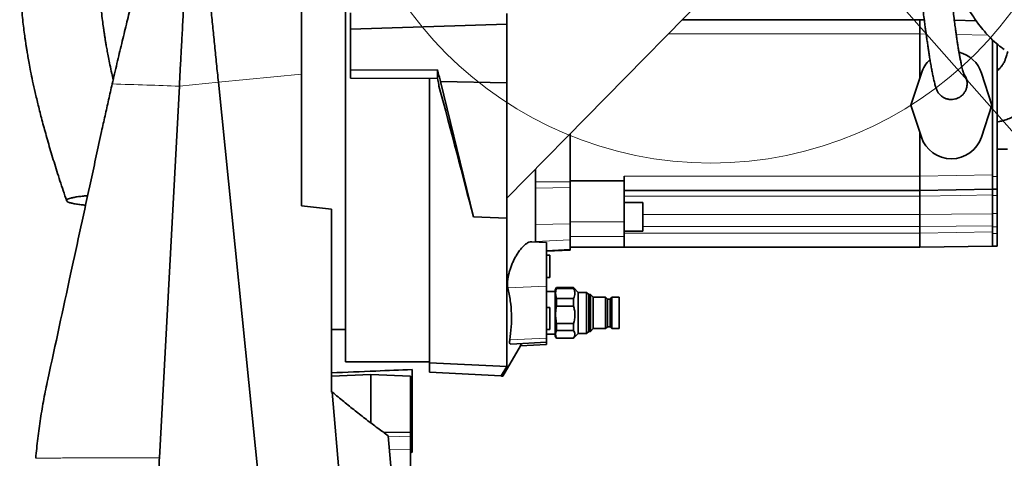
# Model space of a CAD drawing. Header units: millimetres. Extents: x 0 to 12429, y 0 to 8400.
# Tile 40 of 139: x 4193 to 4815, y 4831 to 5109. Entities that reach past the tile are written whole.
import ezdxf

# ---------------------------------------------------------------- set-up
doc = ezdxf.new("R2010")
doc.units = ezdxf.units.MM
doc.header["$LTSCALE"] = 20
doc.dimstyles.new('SLDDIMSTYLE5', dxfattribs={"dimtxt": 0.18, "dimasz": 70, "dimexe": 0, "dimexo": 0.0625, "dimgap": 0, "dimtad": 0, "dimtih": 1, "dimtoh": 1, "dimdec": 0, "dimrnd": 1e-09, "dimzin": 0, "dimdsep": 46, "dimtxsty": 'Standard', "dimsah": 1, "dimcen": 0.09, "dimadec": 0, "dimazin": 0, "dimtfac": 70, "dimtdec": 0, "dimtofl": 0, "dimtmove": 0, "dimatfit": 3, "dimfxl": 1, "dimfrac": 2, "dimtolj": 1, "dimtzin": 0, "dimarcsym": 0})

msp = doc.modelspace()

# ---------------------------------------------------------------- linework, layer by layer
at = {"color": 7, "linetype": 'Continuous', "lineweight": 35}
for p, q in [((4398.947016, 4892.079774), (4398.947016, 5217.079774)), ((4626.678517, 5123.747931), (4500.947016, 4995.579774)), ((4401.947016, 5112.945002), (4401.947016, 5102.625366)), ((4500.947016, 5112.579774), (4500.947016, 5105.686882)), ((4500.947016, 5105.686882), (4401.947016, 5102.625366)), ((4500.947016, 5068.6724), (4500.947016, 5105.686882)), ((4611.798727, 5108.579774), (4761.947016, 5108.579774)), ((4761.947016, 5108.579774), (4764.777119, 5108.530374)), ((4783.818096, 5108.198012), (4797.6279, 5107.956961)), ((4401.947016, 5076.624297), (4401.947016, 5102.625366)), ((4761.947016, 5099.581144), (4761.947016, 5099.579774)), ((4761.947016, 5099.579774), (4761.947016, 5071.769632)), ((4807.947016, 5095.819479), (4807.947016, 5010.381336)), ((4810.947016, 5009.382707), (4810.947016, 5093.092801)), ((4370.947016, 5074.202285), (4370.947016, 4990.922579)), ((4401.947016, 5076.624297), (4456.947016, 5076.900565)), ((4401.947016, 5071.679687), (4401.947016, 5076.624297)), ((4456.947016, 5076.900565), (4456.947016, 5071.403418)), ((4762.939295, 5074.801229), (4756.320569, 5054.579774)), ((4807.573464, 5054.579774), (4800.954738, 5074.801229)), ((4810.947016, 5077.295371), (4812.088467, 5077.334535)), ((4810.947016, 5076.567156), (4811.194117, 5076.575785)), ((4318.471116, 5069.146264), (4360.779616, 4651.579774)), ((4456.947016, 5071.403418), (4401.947016, 5071.679687)), ((4451.947016, 4891.508091), (4451.947016, 5071.428534)), ((4457.947016, 5066.629781), (4457.947016, 5067.679722)), ((4458.934619, 5069.515545), (4500.947016, 5068.6724)), ((4479.680652, 4983.765002), (4458.934619, 5069.515545)), ((4500.947016, 4983.117997), (4500.947016, 5068.6724)), ((4281.193602, 4831.466904), (4293.80713, 5066.525108)), ((4756.320569, 5054.579774), (4762.939295, 5034.358318)), ((4800.954738, 5034.358318), (4807.573464, 5054.579774)), ((4761.947016, 5037.389915), (4761.947016, 5009.579774)), ((4540.947016, 5036.354967), (4540.947016, 5006.054561)), ((4817.447016, 5026.579774), (4810.947016, 5026.579774)), ((4518.947016, 4967.946628), (4518.947016, 5013.928611)), ((4574.947016, 5006.579774), (4540.947016, 5006.579774)), ((4540.947016, 5006.054561), (4540.947016, 5002.375737)), ((4574.947016, 5009.579774), (4574.947016, 5006.579774)), ((4574.947016, 5006.579774), (4574.947016, 4980.705226)), ((4761.947016, 5009.579774), (4761.947016, 5009.578403)), ((4807.947016, 5009.382707), (4807.947016, 5010.381336)), ((4807.947016, 5001.382707), (4807.947016, 5009.382707)), ((4810.947016, 5001.382707), (4810.947016, 5009.382707)), ((4540.947016, 5002.375737), (4540.947016, 4979.356245)), ((4761.947016, 5000.579774), (4574.947016, 5000.579774)), ((4807.947016, 5001.382707), (4761.947016, 5000.579774)), ((4807.947016, 5001.382707), (4810.947016, 5001.382707)), ((4807.947016, 4997.422707), (4807.947016, 5001.382707)), ((4810.947016, 4997.422707), (4810.947016, 5001.382707)), ((4586.947016, 4992.869095), (4574.947016, 4992.869095)), ((4586.947016, 4992.869095), (4586.947016, 4974.869095)), ((4761.947016, 4996.980267), (4761.947016, 4996.979774)), ((4761.947016, 4996.979774), (4761.947016, 4985.426032)), ((4807.947016, 4985.99734), (4807.947016, 4997.422707)), ((4810.947016, 4985.99734), (4810.947016, 4997.422707)), ((4370.947016, 4990.922579), (4389.947016, 4988.762802)), ((4389.947016, 4988.762802), (4389.947016, 4873.025512)), ((4479.680652, 4983.765002), (4500.947016, 4983.117997)), ((4500.947016, 4983.117997), (4500.947016, 4889.279337)), ((4574.947016, 4980.705226), (4574.947016, 4971.512838)), ((4761.947016, 4985.426032), (4761.947016, 4985.425621)), ((4807.947016, 4977.545216), (4807.947016, 4985.99734)), ((4810.947016, 4977.545216), (4810.947016, 4985.99734)), ((4540.947016, 4979.356245), (4540.947016, 4969.305512)), ((4574.947016, 4974.869095), (4586.947016, 4974.869095)), ((4761.947016, 4977.742283), (4761.947016, 4973.579774)), ((4807.947016, 4974.381336), (4807.947016, 4977.545216)), ((4807.947016, 4973.382707), (4807.947016, 4974.381336)), ((4810.947016, 4973.382707), (4810.947016, 4977.545216)), ((4525.947016, 4967.579774), (4516.616845, 4968.068747)), ((4540.947016, 4969.305512), (4540.947016, 4963.350217)), ((4574.947016, 4971.512838), (4574.947016, 4964.579774)), ((4761.947016, 4973.579774), (4761.947016, 4973.578403)), ((4807.947016, 4965.382707), (4807.947016, 4973.382707)), ((4810.947016, 4965.382707), (4810.947016, 4973.382707)), ((4525.947016, 4940.060632), (4525.947016, 4967.579774)), ((4525.947016, 4962.079774), (4540.947016, 4962.86589)), ((4574.947016, 4964.579774), (4540.947016, 4964.579774)), ((4540.947016, 4963.350217), (4540.947016, 4962.86589)), ((4761.947016, 4964.579774), (4574.947016, 4964.579774)), ((4807.947016, 4965.382707), (4761.947016, 4964.579774)), ((4807.947016, 4965.382707), (4810.947016, 4965.382707)), ((4527.947016, 4959.579774), (4525.947016, 4959.579774)), ((4527.947016, 4959.579774), (4527.947016, 4945.579774)), ((4525.947016, 4945.579774), (4527.947016, 4945.579774)), ((4525.947016, 4907.060632), (4525.947016, 4940.060632)), ((4532.256417, 4939.079774), (4531.447016, 4937.67785)), ((4531.447016, 4937.67785), (4531.447016, 4909.906697)), ((4542.947016, 4939.079774), (4532.256417, 4939.079774)), ((4532.256417, 4939.079774), (4532.256417, 4938.597104)), ((4532.256417, 4938.597104), (4542.947016, 4938.597104)), ((4545.947016, 4936.079774), (4542.947016, 4939.079774)), ((4542.947016, 4938.597104), (4542.947016, 4939.079774)), ((4531.447016, 4936.579774), (4525.947016, 4936.579774)), ((4532.256417, 4932.294151), (4532.256417, 4927.460665)), ((4542.947016, 4932.294151), (4532.256417, 4932.294151)), ((4542.947016, 4927.460665), (4542.947016, 4932.294151)), ((4551.247016, 4936.079774), (4545.947016, 4936.079774)), ((4545.947016, 4910.079774), (4545.947016, 4936.079774)), ((4552.6064, 4934.72039), (4551.247016, 4936.079774)), ((4551.247016, 4923.079774), (4551.247016, 4936.079774)), ((4553.805739, 4934.72039), (4552.6064, 4934.72039)), ((4552.6064, 4923.079774), (4552.6064, 4934.72039)), ((4555.447016, 4932.954774), (4553.805739, 4934.72039)), ((4553.805739, 4923.079774), (4553.805739, 4934.72039)), ((4563.347016, 4932.954774), (4555.447016, 4932.954774)), ((4555.447016, 4923.079774), (4555.447016, 4932.954774)), ((4564.422016, 4931.879774), (4563.347016, 4932.954774)), ((4563.347016, 4923.079774), (4563.347016, 4932.954774)), ((4566.19208, 4931.879774), (4564.422016, 4931.879774)), ((4564.422016, 4923.079774), (4564.422016, 4931.879774)), ((4567.26708, 4932.954774), (4566.19208, 4931.879774)), ((4566.19208, 4923.079774), (4566.19208, 4931.879774)), ((4571.947016, 4932.954774), (4567.26708, 4932.954774)), ((4567.26708, 4923.079774), (4567.26708, 4932.954774)), ((4571.947016, 4913.204774), (4571.947016, 4932.954774)), ((4527.947016, 4926.579774), (4525.947016, 4926.579774)), ((4527.947016, 4926.579774), (4527.947016, 4913.113677)), ((4532.256417, 4927.460665), (4542.947016, 4927.460665)), ((4551.247016, 4910.079774), (4551.247016, 4923.079774)), ((4552.6064, 4911.439157), (4552.6064, 4923.079774)), ((4553.805739, 4911.439157), (4553.805739, 4923.079774)), ((4555.447016, 4913.204774), (4555.447016, 4923.079774)), ((4563.347016, 4913.204774), (4563.347016, 4923.079774)), ((4564.422016, 4914.279774), (4564.422016, 4923.079774)), ((4566.19208, 4914.279774), (4566.19208, 4923.079774)), ((4567.26708, 4913.204774), (4567.26708, 4923.079774)), ((4389.947016, 4912.579774), (4398.947016, 4912.579774)), ((4525.947016, 4912.579774), (4527.947016, 4912.579774)), ((4527.947016, 4913.113677), (4527.947016, 4912.579774)), ((4542.947016, 4916.359057), (4532.256417, 4916.359057)), ((4532.256417, 4916.359057), (4532.256417, 4911.943335)), ((4532.256417, 4911.943335), (4542.947016, 4911.943335)), ((4542.947016, 4911.943335), (4542.947016, 4916.359057)), ((4553.805739, 4911.439157), (4555.447016, 4913.204774)), ((4555.447016, 4913.204774), (4563.347016, 4913.204774)), ((4563.347016, 4913.204774), (4564.422016, 4914.279774)), ((4564.422016, 4914.279774), (4566.19208, 4914.279774)), ((4566.19208, 4914.279774), (4567.26708, 4913.204774)), ((4567.26708, 4913.204774), (4571.947016, 4913.204774)), ((4525.947016, 4909.579774), (4531.447016, 4909.579774)), ((4525.947016, 4904.579774), (4525.947016, 4907.060632)), ((4531.447016, 4909.906697), (4531.447016, 4908.481697)), ((4531.447016, 4908.481697), (4532.256417, 4907.079774)), ((4532.256417, 4907.14468), (4532.256417, 4907.079774)), ((4542.947016, 4907.14468), (4532.256417, 4907.14468)), ((4532.256417, 4907.079774), (4542.947016, 4907.079774)), ((4542.947016, 4907.079774), (4545.947016, 4910.079774)), ((4542.947016, 4907.079774), (4542.947016, 4907.14468)), ((4545.947016, 4910.079774), (4551.247016, 4910.079774)), ((4551.247016, 4910.079774), (4552.6064, 4911.439157)), ((4552.6064, 4911.439157), (4553.805739, 4911.439157)), ((4498.228455, 4883.153782), (4509.397333, 4902.251082)), ((4503.374728, 4903.39681), (4525.947016, 4904.579774)), ((4509.396848, 4902.212416), (4525.947016, 4903.079774)), ((4525.947016, 4904.579774), (4525.947016, 4903.079774)), ((4398.947016, 4892.079774), (4451.947016, 4892.079774)), ((4440.947016, 4835.06539), (4440.947016, 4887.30972)), ((4500.947016, 4889.279337), (4451.947016, 4891.508091)), ((4451.947016, 4885.579774), (4451.947016, 4891.508091)), ((4497.380896, 4883.198685), (4500.947016, 4889.279337)), ((4389.947016, 4883.048916), (4414.947016, 4884.094786)), ((4439.947016, 4883.048916), (4414.947016, 4884.094786)), ((4414.947016, 4884.094786), (4414.947016, 4853.457148)), ((4439.947016, 4883.048916), (4439.947016, 4847.737095)), ((4451.947016, 4885.579774), (4497.380896, 4883.198685)), ((4448.815267, 4170.129675), (4390.508062, 4873.004814)), ((4439.947016, 4847.737095), (4423.074233, 4847.424946)), ((4425.91514, 4845.354659), (4482.003455, 4169.227547)), ((4439.947016, 4847.737095), (4439.947016, 4845.121379)), ((4439.947016, 4845.121379), (4439.947016, 4836.813627)), ((4439.947016, 4836.813627), (4439.947016, 4816.242242)), ((4439.947016, 4834.48804), (4440.947016, 4835.06539))]:
    msp.add_line(p, q, dxfattribs=at)
at = {"color": 8, "linetype": 'Continuous', "lineweight": 18}
for p, q in [((4761.947016, 5099.579774), (4602.96983, 5099.579774)), ((4765.991488, 5099.510548), (4761.947016, 5099.581144)), ((4804.983806, 5098.829934), (4784.99698, 5099.178806)), ((4318.471117, 5069.146262), (4370.947132, 5074.202242)), ((4293.80713, 5066.525108), (4318.471116, 5069.146264)), ((4518.947016, 5006.054561), (4540.947016, 5006.054561)), ((4574.947016, 5009.579774), (4761.947016, 5009.579774)), ((4761.947016, 5009.578403), (4807.947016, 5010.381336)), ((4807.947016, 5009.382707), (4810.947016, 5009.382707)), ((4518.947016, 5002.077326), (4540.947016, 5002.375737)), ((4761.947016, 4996.979774), (4574.947016, 4996.979774)), ((4807.947016, 4997.422707), (4810.947016, 4997.422707)), ((4574.947016, 4980.705226), (4540.947016, 4980.705226)), ((4586.947016, 4985.426032), (4761.947016, 4985.426032)), ((4807.947016, 4985.99734), (4810.947016, 4985.99734)), ((4518.947016, 4979.057834), (4540.947016, 4979.356245)), ((4761.947016, 4977.742283), (4586.947016, 4977.742283)), ((4761.947016, 4973.578403), (4807.947016, 4974.381336)), ((4807.947016, 4977.545216), (4810.947016, 4977.545216)), ((4518.947016, 4968.191827), (4540.947016, 4969.305512)), ((4574.947016, 4971.512838), (4540.947016, 4971.512838)), ((4574.947016, 4973.579774), (4761.947016, 4973.579774)), ((4807.947016, 4973.382707), (4810.947016, 4973.382707)), ((4525.947016, 4962.590886), (4540.947016, 4963.350217)), ((4525.947016, 4940.060632), (4501.474761, 4938.990215)), ((4525.947016, 4907.060632), (4502.716894, 4906.044546)), ((4439.947016, 4845.121379), (4425.971758, 4844.672148)), ((4439.947016, 4836.813627), (4426.629699, 4836.740877))]:
    msp.add_line(p, q, dxfattribs=at)
at = {"color": 8, "linetype": 'Continuous', "lineweight": 18, "flags": 128}
for points in [[(4807.947016, 4997.754064), (4787.950607, 4997.417749), (4761.947016, 4996.980267)], [(4761.947016, 4985.425621), (4781.943428, 4985.599813), (4807.947016, 4985.826915)], [(4807.947016, 4978.120116), (4784.988762, 4977.931667), (4761.947016, 4977.742996)]]:
    msp.add_lwpolyline(points, dxfattribs=at)
at = {"color": 7, "linetype": 'Continuous', "lineweight": 18}
msp.add_circle((4629.947016, 5254.579774), 236.663141, dxfattribs=at)
at = {"color": 7, "linetype": 'Continuous', "lineweight": 35}
for centre, start, end in [((4781.947016, 5068.579774), 18.123894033, 75.991589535), ((4781.947016, 5068.579774), 132.901622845, 161.876105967), ((4781.947016, 5040.579774), 198.123894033, 341.876105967)]:
    msp.add_arc(centre, 20, start, end, dxfattribs=at)
for centre, major_axis, ratio, start_param, end_param in [((4761.868475, 5099.579774), (0.078542, 9), 0.0087255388, 4.7126174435, 6.2831853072), ((4457.823458, 5051.323907), (-62.162682, 232.923382), 0.0239728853, 4.7841705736, 4.8160179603), ((4456.286424, 5057.033788), (-46.853306, 175.559198), 0.0239728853, 4.7666672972, 4.7879317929), ((4457.565998, 5052.28034), (-43.901982, 164.500594), 0.0239728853, 4.2764028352, 4.7933307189), ((4761.868475, 5009.579774), (-0.078542, 9), 0.0087255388, 3.1415926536, 4.7121605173), ((4189.0474, 4977.742283), (572.899616, 0), 0.0174550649, 0, 0.0000713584), ((4761.868475, 4973.579774), (-0.078542, 9), 0.0087255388, 3.1415926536, 4.7121605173), ((7948.792725, 5054.579774), (5835.267094, -24.525826), 0.0424881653, 4.0566512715, 4.0567725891)]:
    msp.add_ellipse(centre, major_axis=major_axis, ratio=ratio, start_param=start_param, end_param=end_param, dxfattribs=at)
for points, knots in [([(4520.323531, 5419.938349), (4516.759701, 5419.614484), (4509.640148, 5418.967491), (4499.392956, 5417.51908), (4489.847011, 5415.897994), (4481.323123, 5414.215419), (4473.869628, 5412.582404), (4467.622035, 5411.10192), (4462.534234, 5409.825602), (4458.449051, 5408.756417), (4455.089087, 5407.847183), (4452.355132, 5407.087376), (4450.083956, 5406.443073), (4447.870963, 5405.804593), (4445.192995, 5405.017652), (4441.753181, 5403.982279), (4437.502311, 5402.664125), (4432.508714, 5401.061777), (4426.930641, 5399.202115), (4419.580383, 5396.650961), (4410.914381, 5393.477635), (4401.241535, 5389.707799), (4392.177279, 5385.971113), (4383.701665, 5382.294888), (4374.304114, 5378.025015), (4363.472226, 5372.825367), (4350.760785, 5366.297037), (4340.18096, 5360.454805), (4332.075536, 5355.732672), (4326.939054, 5352.646461), (4322.374229, 5349.824192), (4318.531713, 5347.38884), (4315.399038, 5345.361417), (4312.985918, 5343.773011), (4311.107135, 5342.520561), (4309.348158, 5341.336254), (4307.276248, 5339.925481), (4304.6621, 5338.118927), (4301.514394, 5335.903051), (4297.847446, 5333.263509), (4293.726455, 5330.218437), (4286.225906, 5324.50847), (4275.90975, 5316.133468), (4263.789599, 5305.226964), (4253.024799, 5294.498827), (4243.363699, 5283.818872), (4234.285251, 5272.55508), (4225.729627, 5260.426852), (4218.296203, 5248.101594), (4212.031209, 5235.743736), (4206.873913, 5223.564211), (4202.506491, 5210.912533), (4198.960783, 5197.895073), (4196.240123, 5184.580999), (4194.423919, 5171.736553), (4193.343199, 5159.429167), (4192.85313, 5147.742622), (4192.86212, 5136.275152), (4193.243662, 5126.595413), (4193.767561, 5118.833382), (4194.288852, 5112.837971), (4194.876792, 5107.22127), (4195.505758, 5102.013566), (4196.060288, 5097.912352), (4196.479516, 5095.023958), (4196.721448, 5093.417026), (4196.919116, 5092.133625), (4197.159279, 5090.604898), (4197.533918, 5088.293532), (4198.089864, 5085.015438), (4198.848752, 5080.786103), (4199.841347, 5075.599918), (4201.109614, 5069.418389), (4202.693078, 5062.240616), (4204.632416, 5054.069726), (4206.954402, 5044.958984), (4209.689588, 5034.933801), (4212.838023, 5024.098493), (4216.416525, 5012.508074), (4219.680493, 5002.387306), (4221.818443, 4996.149885), (4222.560922, 4993.983716)], [0, 0, 0, 0, 0.01751741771, 0.03499499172, 0.05102606, 0.06546419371, 0.07818204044, 0.08907142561, 0.09756550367, 0.10447501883, 0.11030162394, 0.11506080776, 0.1187352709, 0.12215271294, 0.1266082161, 0.13273999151, 0.14018051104, 0.14895196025, 0.15907719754, 0.16971774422, 0.18804392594, 0.2054501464, 0.22188259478, 0.23729815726, 0.2518474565, 0.27369492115, 0.2976047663, 0.32353232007, 0.33425575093, 0.3445653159, 0.353507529, 0.36108056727, 0.36728873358, 0.37213662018, 0.37549911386, 0.37855790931, 0.38272685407, 0.38801670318, 0.39442168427, 0.40193412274, 0.41054409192, 0.41994560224, 0.44883866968, 0.47646059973, 0.50046357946, 0.52353465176, 0.54687305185, 0.57081384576, 0.59525391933, 0.61591395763, 0.63681690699, 0.6578525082, 0.67890998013, 0.70003248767, 0.72127628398, 0.73925188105, 0.75736941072, 0.77545738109, 0.79229509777, 0.80213250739, 0.81139725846, 0.82009077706, 0.82821350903, 0.83562104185, 0.83920192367, 0.84169155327, 0.8431253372, 0.84519830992, 0.84883857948, 0.85394036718, 0.86055617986, 0.86868706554, 0.87833312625, 0.8897095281, 0.90264972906, 0.9171432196, 0.93317176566, 0.95070660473, 0.9693535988, 0.98935693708, 1, 1, 1, 1]), ([(4251.970842, 5070.611456), (4251.666006, 5071.937925), (4250.944028, 5075.07955), (4249.948228, 5079.798818), (4249.00675, 5084.501527), (4248.257314, 5088.480553), (4247.673963, 5091.743204), (4247.206593, 5094.479602), (4246.814493, 5096.87029), (4246.458171, 5099.132843), (4246.119841, 5101.371799), (4245.691487, 5104.334545), (4245.145264, 5108.394636), (4244.495462, 5113.848703), (4243.683443, 5122.000074), (4242.973499, 5132.662493), (4242.765983, 5145.617919), (4243.283684, 5157.464386), (4244.357098, 5168.066593), (4245.741309, 5177.11408), (4247.515975, 5185.659709), (4249.550655, 5193.421662), (4251.744887, 5200.370695), (4254.014596, 5206.544986), (4256.278793, 5211.977601), (4258.413117, 5216.594126), (4260.510814, 5220.767485), (4262.7693, 5224.929896), (4265.50975, 5229.575235), (4268.847732, 5234.762245), (4272.843505, 5240.445053), (4277.575385, 5246.61046), (4283.120779, 5253.233589), (4289.586356, 5260.309674), (4296.035387, 5266.770789), (4302.155695, 5272.477704), (4307.467814, 5277.166828), (4312.58479, 5281.464697), (4317.301416, 5285.258761), (4321.916718, 5288.835082), (4326.270964, 5292.088996), (4330.197183, 5294.926542), (4333.038297, 5296.928202), (4334.901549, 5298.219442), (4336.172003, 5299.091698), (4337.528962, 5300.016059), (4339.394122, 5301.272968), (4341.878342, 5302.921567), (4344.848592, 5304.855161), (4349.155097, 5307.598795), (4354.919205, 5311.151875), (4362.367044, 5315.537824), (4370.684297, 5320.19479), (4379.485999, 5324.860983), (4388.212138, 5329.237438), (4396.290314, 5333.084133), (4403.196225, 5336.221397), (4408.989258, 5338.752005), (4413.784376, 5340.781018), (4418.368522, 5342.665465), (4423.165379, 5344.581033), (4428.563289, 5346.662893), (4433.756908, 5348.597697), (4437.163031, 5349.803841), (4438.535121, 5350.289712)], [0, 0, 0, 0, 0.0101663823, 0.0240781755, 0.0359977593, 0.0459515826, 0.0542804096, 0.0607171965, 0.0666545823, 0.0723478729, 0.0777987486, 0.083541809, 0.0946730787, 0.1083496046, 0.1245060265, 0.1557825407, 0.1881071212, 0.2214190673, 0.244724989, 0.2683976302, 0.2906690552, 0.311103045, 0.3297818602, 0.3467559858, 0.3620430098, 0.3756349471, 0.3866090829, 0.3988704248, 0.4131106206, 0.4294593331, 0.4480803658, 0.4687637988, 0.4919680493, 0.517820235, 0.5464319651, 0.5661933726, 0.5860503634, 0.6043067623, 0.62085589, 0.6356229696, 0.6521665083, 0.6654469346, 0.6753896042, 0.6807120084, 0.6840749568, 0.6880604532, 0.6942289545, 0.7025957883, 0.7126184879, 0.723434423, 0.7447090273, 0.768509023, 0.7948335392, 0.823485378, 0.8508591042, 0.8755000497, 0.8973819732, 0.9134726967, 0.9276586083, 0.9403235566, 0.9543298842, 0.9702428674, 0.9880129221, 1, 1, 1, 1]), ([(4370.947016, 5212.733292), (4370.947016, 5212.700609), (4370.947016, 5212.628496), (4370.947016, 5211.225944), (4370.947016, 5208.812705), (4370.947016, 5205.298566), (4370.947016, 5200.781293), (4370.947016, 5195.262603), (4370.947016, 5188.841375), (4370.947016, 5181.448707), (4370.947016, 5173.227698), (4370.947016, 5164.188624), (4370.947016, 5154.45075), (4370.947016, 5143.93761), (4370.947016, 5132.863847), (4370.947016, 5121.28765), (4370.947016, 5109.27363), (4370.947016, 5096.761772), (4370.947016, 5085.002177), (4370.947016, 5077.419016), (4370.947016, 5074.201959)], [0, 0, 0, 0, 0.0459949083, 0.1014834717, 0.1579560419, 0.2144283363, 0.2719205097, 0.327550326, 0.384163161, 0.4407765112, 0.4983987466, 0.5544594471, 0.611513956, 0.6685696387, 0.7266394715, 0.7831798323, 0.840112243, 0.8982690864, 0.9568419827, 1, 1, 1, 1]), ([(4304.242272, 5209.578777), (4304.251699, 5209.485734), (4304.270574, 5209.299449), (4304.421739, 5207.807514), (4304.661068, 5205.445442), (4304.995968, 5202.140121), (4305.42257, 5197.929745), (4305.939943, 5192.8235), (4306.543613, 5186.865536), (4307.229411, 5180.097013), (4307.993146, 5172.559274), (4308.830629, 5164.293685), (4309.737471, 5155.343547), (4310.707206, 5145.772686), (4311.733536, 5135.643255), (4312.810203, 5125.017018), (4313.912429, 5114.138524), (4315.031442, 5103.094356), (4316.158845, 5091.967382), (4317.306607, 5080.639466), (4318.082965, 5072.977155), (4318.471165, 5069.14579)], [0, 0, 0, 0, 0.05295518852, 0.10602400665, 0.15910057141, 0.21218560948, 0.2652827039, 0.31839502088, 0.37152513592, 0.42467534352, 0.47784456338, 0.53103436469, 0.58424565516, 0.63747851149, 0.69073269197, 0.7440045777, 0.79729320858, 0.84795464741, 0.89862780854, 0.94931113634, 1, 1, 1, 1]), ([(4289.532517, 5201.868641), (4289.406995, 5201.817306), (4289.03627, 5201.665689), (4288.196548, 5200.393054), (4287.035602, 5198.153972), (4285.664722, 5194.939089), (4284.10596, 5190.829567), (4282.37751, 5185.861172), (4280.47735, 5180.031639), (4278.415229, 5173.362889), (4276.189961, 5165.846029), (4273.83172, 5157.575609), (4271.333993, 5148.526132), (4268.723701, 5138.78492), (4265.994414, 5128.324883), (4263.18352, 5117.276895), (4260.282773, 5105.60474), (4257.334373, 5093.46078), (4254.334356, 5080.845436), (4252.346479, 5072.248676), (4251.342466, 5067.906725)], [0, 0, 0, 0, 0.02711197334, 0.08007447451, 0.13303778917, 0.18745788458, 0.24188009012, 0.29640774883, 0.35093720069, 0.40691753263, 0.46289923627, 0.51989531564, 0.57689236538, 0.63538515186, 0.69387945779, 0.75386905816, 0.81386047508, 0.87548558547, 0.9371117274, 1, 1, 1, 1]), ([(4297.862732, 5142.102879), (4297.81468, 5141.194001), (4297.716675, 5139.340244), (4297.561299, 5136.454698), (4297.396856, 5133.420548), (4297.225025, 5130.277449), (4297.054135, 5127.119622), (4296.890739, 5124.045251), (4296.711997, 5120.626168), (4296.49254, 5116.518257), (4296.211685, 5111.355851), (4295.882386, 5105.271372), (4295.647607, 5100.848522), (4295.522575, 5098.493113)], [0, 0, 0, 0, 0.067815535, 0.1383172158, 0.211504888, 0.2873786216, 0.3626137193, 0.4339270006, 0.5013154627, 0.5979688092, 0.7133059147, 0.8473197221, 1, 1, 1, 1]), ([(4781.63664, 5138.445284), (4781.824224, 5137.978879), (4782.40033, 5136.546458), (4783.315896, 5134.386342), (4784.412408, 5131.861346), (4785.577745, 5129.270592), (4786.994354, 5126.246337), (4788.970083, 5122.245271), (4791.622582, 5117.277866), (4795.087401, 5111.485917), (4798.849627, 5106.02869), (4802.803181, 5101.068681), (4806.877807, 5096.6788), (4811.072877, 5092.795734), (4814.049469, 5090.656227), (4815.3779, 5089.701381)], [0, 0, 0, 0, 0.0231772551, 0.0711818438, 0.1092052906, 0.1522313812, 0.2050230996, 0.2674305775, 0.3653365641, 0.4772698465, 0.5993119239, 0.6975117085, 0.8015095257, 0.9114151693, 1, 1, 1, 1]), ([(4761.522531, 5134.806615), (4761.786895, 5132.57959), (4762.28885, 5128.351071), (4762.998505, 5122.531951), (4763.628643, 5117.464255), (4764.234258, 5112.693083), (4764.801263, 5108.323718), (4765.316062, 5104.449666), (4765.718067, 5101.48654), (4766.029359, 5099.230745), (4766.356055, 5096.896461), (4766.740132, 5094.204184), (4767.180875, 5091.198071), (4767.628421, 5088.234362), (4768.097648, 5085.227293), (4768.635339, 5081.923324), (4769.204941, 5078.620832), (4769.798481, 5075.417505), (4770.404673, 5072.409068), (4771.057883, 5069.513529), (4771.757819, 5066.804511), (4772.223021, 5065.421108), (4772.466938, 5064.695753)], [0, 0, 0, 0, 0.0643967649, 0.1222720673, 0.1740062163, 0.2199206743, 0.2729237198, 0.3164077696, 0.350754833, 0.3762479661, 0.3973459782, 0.4363950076, 0.4776167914, 0.5149623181, 0.5575372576, 0.6070161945, 0.6657276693, 0.7194601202, 0.7793919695, 0.8458151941, 0.9191567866, 1, 1, 1, 1]), ([(4790.008972, 5073.884676), (4789.935631, 5074.028362), (4789.795726, 5074.302458), (4789.457239, 5075.380559), (4789.069541, 5076.804371), (4788.649596, 5078.50948), (4788.193331, 5080.512857), (4787.717898, 5082.761836), (4787.2414, 5085.194337), (4786.80732, 5087.571171), (4786.46342, 5089.572317), (4786.188057, 5091.244326), (4785.974334, 5092.581664), (4785.774308, 5093.867176), (4785.559723, 5095.280452), (4785.298999, 5097.045602), (4784.963844, 5099.395961), (4784.549923, 5102.425267), (4784.056763, 5106.216659), (4783.483705, 5110.868048), (4782.830322, 5116.49904), (4782.094339, 5123.219398), (4781.586363, 5128.248445), (4781.316309, 5130.922017)], [0, 0, 0, 0, 0.0788110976, 0.1503399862, 0.2151223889, 0.2735672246, 0.3259716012, 0.3832824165, 0.4317141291, 0.4724461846, 0.5088843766, 0.5309538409, 0.5512541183, 0.5697887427, 0.587713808, 0.6118463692, 0.6433551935, 0.6823463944, 0.7289986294, 0.7835916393, 0.846537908, 0.9184155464, 1, 1, 1, 1]), ([(4295.051471, 5089.713903), (4295.130435, 5091.185422), (4295.288366, 5094.128532), (4295.444504, 5097.038229), (4295.522575, 5098.493113)], [0, 0, 0, 0, 0.4999878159, 1, 1, 1, 1]), ([(4295.051471, 5089.713903), (4294.84069, 5085.883118), (4294.419208, 5078.222977), (4294.011131, 5070.423913), (4293.80713, 5066.525108)], [0, 0, 0, 0, 0.5000932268, 1, 1, 1, 1]), ([(4817.549307, 5088.496781), (4817.439865, 5088.034125), (4817.212611, 5087.073433), (4816.835069, 5085.75292), (4816.443394, 5084.540264), (4816.045046, 5083.462039), (4815.639879, 5082.486724), (4815.19223, 5081.534528), (4814.683457, 5080.589149), (4814.11861, 5079.683406), (4813.505827, 5078.841786), (4812.875376, 5078.101881), (4812.25376, 5077.47093), (4811.667745, 5076.950216), (4811.237226, 5076.599455), (4810.998912, 5076.42578), (4810.947016, 5076.38796)], [0, 0, 0, 0, 0.0610466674, 0.1267617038, 0.1968573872, 0.2581569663, 0.3204704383, 0.3911034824, 0.4701316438, 0.5576407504, 0.6495045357, 0.7439383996, 0.8307285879, 0.9095431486, 0.9803020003, 1, 1, 1, 1]), ([(4810.947016, 5043.911412), (4811.169608, 5043.94806), (4811.844616, 5044.059195), (4812.954753, 5044.304747), (4814.279485, 5044.640036), (4815.607122, 5045.031321), (4817.037069, 5045.512399), (4818.661706, 5046.139625), (4820.622461, 5047.010973), (4822.776445, 5048.132925), (4824.917002, 5049.442397), (4826.736179, 5050.711376), (4828.324745, 5051.943296), (4829.824914, 5053.220937), (4831.361975, 5054.656506), (4832.992193, 5056.325104), (4834.773372, 5058.334568), (4836.68315, 5060.736796), (4838.64127, 5063.505612), (4840.584534, 5066.6323), (4842.417919, 5070.043368), (4844.04987, 5073.601717), (4845.381971, 5077.133181), (4846.225248, 5079.683531), (4846.580858, 5081.100373), (4846.641642, 5081.34255)], [0, 0, 0, 0, 0.0175784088, 0.0533062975, 0.0849021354, 0.1151858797, 0.1493756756, 0.1875726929, 0.2297605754, 0.2850258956, 0.3333718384, 0.374508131, 0.4101712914, 0.4478705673, 0.488496, 0.5320554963, 0.5833511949, 0.6381902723, 0.696578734, 0.7585224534, 0.8219831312, 0.883929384, 0.9398431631, 0.9897175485, 1, 1, 1, 1]), ([(4789.978077, 5073.878876), (4790.279606, 5073.437033), (4790.950509, 5072.453931), (4791.583783, 5070.701228), (4791.922645, 5068.756258), (4791.860629, 5066.778755), (4791.418494, 5064.85615), (4790.607319, 5063.059934), (4789.464948, 5061.453231), (4788.027696, 5060.105525), (4786.358911, 5059.057747), (4784.515191, 5058.361779), (4782.572637, 5058.031756), (4780.601745, 5058.092148), (4778.677917, 5058.529924), (4776.880378, 5059.344856), (4775.273097, 5060.491432), (4773.928924, 5061.92636), (4772.976371, 5063.354554), (4772.637038, 5064.34302), (4772.510248, 5064.712357)], [0, 0, 0, 0, 0.0468816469, 0.1043119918, 0.1620842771, 0.2196252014, 0.2769640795, 0.3344120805, 0.3917480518, 0.4491322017, 0.5064908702, 0.5638378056, 0.6212439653, 0.6785786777, 0.7360576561, 0.7935291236, 0.850955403, 0.9083587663, 0.9657585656, 1, 1, 1, 1]), ([(4791.811173, 5066.929461), (4791.855297, 5067.615212), (4791.971478, 5069.420823), (4791.356267, 5072.068173), (4790.194728, 5073.617603), (4789.710358, 5074.263728)], [0, 0, 0, 0, 0.2630790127, 0.6926981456, 1, 1, 1, 1]), ([(4251.342466, 5067.906725), (4250.579657, 5064.56943), (4249.053249, 5057.891383), (4246.801829, 5047.828234), (4244.20845, 5036.027207), (4241.288077, 5022.533899), (4234.792219, 4992.516195), (4224.551034, 4945.28788), (4215.42294, 4903.158823), (4210.599703, 4880.89805)], [0, 0, 0, 0, 0.0534653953, 0.1069861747, 0.160451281, 0.2420457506, 0.3236487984, 0.6426195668, 1, 1, 1, 1]), ([(4791.801849, 5066.82331), (4791.803841, 5066.838812), (4791.807196, 5066.864923), (4791.813215, 5066.910732), (4791.81566, 5066.929343)], [0, 0, 0, 0, 0.5937331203, 1, 1, 1, 1]), ([(4761.947016, 4996.980267), (4761.944642, 4997.468118), (4761.938303, 4998.770438), (4761.936193, 5000.243063), (4761.943409, 5000.467537), (4761.947016, 5000.579774)], [0, 0, 0, 0, 0.2304674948, 0.6152338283, 1, 1, 1, 1]), ([(4231.728242, 4991.540205), (4230.682679, 4991.670903), (4228.562172, 4991.935971), (4226.040558, 4992.417612), (4224.087522, 4992.953078), (4222.870289, 4993.517318), (4222.376439, 4994.100119), (4222.604035, 4994.667868), (4223.520995, 4995.221745), (4225.061545, 4995.737817), (4227.210102, 4996.217288), (4229.91041, 4996.641655), (4232.796106, 4996.983136), (4234.904061, 4997.143661), (4235.804987, 4997.212268)], [0, 0, 0, 0, 0.086650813, 0.1757365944, 0.262419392, 0.3518141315, 0.4351843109, 0.5211094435, 0.6022908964, 0.6857991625, 0.7676117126, 0.8516338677, 0.9365893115, 1, 1, 1, 1]), ([(4234.516124, 4991.264559), (4234.46328, 4991.268581), (4233.463044, 4991.344701), (4232.572108, 4991.445105), (4231.728242, 4991.540205)], [0, 0, 0, 0, 0.05283137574, 1, 1, 1, 1]), ([(4761.947016, 4977.742996), (4761.944642, 4978.412634), (4761.938303, 4980.200234), (4761.936193, 4983.01308), (4761.943409, 4984.621441), (4761.947016, 4985.425621)], [0, 0, 0, 0, 0.23046749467, 0.61523382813, 1, 1, 1, 1]), ([(4501.474761, 4938.990215), (4501.390545, 4939.449946), (4501.222122, 4940.36936), (4501.202836, 4942.101206), (4501.364327, 4944.041358), (4501.709007, 4946.155665), (4502.228388, 4948.382111), (4502.916434, 4950.712986), (4503.768414, 4953.088311), (4504.802405, 4955.537541), (4505.992741, 4957.942777), (4507.371307, 4960.331718), (4508.881994, 4962.543213), (4510.541649, 4964.558982), (4512.264499, 4966.216063), (4513.999206, 4967.40891), (4515.487698, 4968.053811), (4516.293307, 4968.010526), (4516.612894, 4967.993355)], [0, 0, 0, 0, 0.0535472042, 0.107088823, 0.1606219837, 0.2141662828, 0.2681171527, 0.3220884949, 0.3799506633, 0.4378380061, 0.5021896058, 0.5665665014, 0.6386750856, 0.7107994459, 0.7893791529, 0.8679433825, 0.9476127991, 1, 1, 1, 1]), ([(4502.716894, 4906.044546), (4503.084224, 4908.788796), (4503.819992, 4914.285563), (4503.873465, 4922.539962), (4503.1961, 4930.795663), (4502.049113, 4936.255975), (4501.474761, 4938.990215)], [0, 0, 0, 0, 0.2481049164, 0.4969572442, 0.7481023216, 1, 1, 1, 1]), ([(4532.256417, 4938.597104), (4532.028163, 4937.795183), (4531.565945, 4936.171283), (4531.710478, 4934.041878), (4532.11129, 4932.758752), (4532.256417, 4932.294151)], [0, 0, 0, 0, 0.3836097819, 0.7768146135, 1, 1, 1, 1]), ([(4542.947016, 4932.294151), (4543.229413, 4932.817369), (4543.802455, 4933.87909), (4544.030195, 4935.504472), (4543.757688, 4937.103306), (4543.219744, 4938.094558), (4542.947016, 4938.597104)], [0, 0, 0, 0, 0.2547838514, 0.5170109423, 0.7551335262, 1, 1, 1, 1]), ([(4532.256417, 4927.460665), (4532.028163, 4926.048214), (4531.565945, 4923.187983), (4531.710478, 4919.437389), (4532.11129, 4917.177374), (4532.256417, 4916.359057)], [0, 0, 0, 0, 0.3836097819, 0.7768146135, 1, 1, 1, 1]), ([(4542.947016, 4916.359057), (4543.229413, 4917.280619), (4543.802455, 4919.150664), (4544.030195, 4922.013507), (4543.757688, 4924.829588), (4543.219744, 4926.575514), (4542.947016, 4927.460665)], [0, 0, 0, 0, 0.2547838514, 0.5170109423, 0.7551335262, 1, 1, 1, 1]), ([(4532.256417, 4911.943335), (4532.171615, 4911.748811), (4531.82915, 4910.96325), (4531.566844, 4909.545575), (4531.825617, 4908.131513), (4532.173259, 4907.33517), (4532.256417, 4907.14468)], [0, 0, 0, 0, 0.1229647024, 0.4965764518, 0.8795782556, 1, 1, 1, 1]), ([(4542.947016, 4907.14468), (4543.198326, 4907.493703), (4543.706316, 4908.199211), (4543.997506, 4909.263542), (4543.900947, 4910.299902), (4543.51779, 4911.182535), (4543.112992, 4911.722102), (4542.947016, 4911.943335)], [0, 0, 0, 0, 0.2236453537, 0.4520710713, 0.6525874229, 0.8575535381, 1, 1, 1, 1]), ([(4503.373223, 4903.425525), (4503.199734, 4903.440803), (4502.853776, 4903.471269), (4502.618376, 4904.086218), (4502.567124, 4904.943693), (4502.672296, 4905.716734), (4502.716894, 4906.044546)], [0, 0, 0, 0, 0.2688229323, 0.5360635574, 0.8032655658, 1, 1, 1, 1]), ([(4509.394955, 4902.252472), (4509.387909, 4902.23859), (4509.324233, 4902.113132), (4509.521408, 4902.501537), (4509.775237, 4903.002629), (4510.077032, 4903.592007), (4510.159144, 4903.752366)], [0, 0, 0, 0, 0.0489874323, 0.4427093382, 0.8483715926, 1, 1, 1, 1]), ([(4440.947016, 4887.30972), (4433.280481, 4886.982986), (4416.280733, 4886.258488), (4399.280497, 4885.544013), (4389.947016, 4885.151751)], [0, 0, 0, 0, 0.4509793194, 1, 1, 1, 1]), ([(4210.599703, 4880.89805), (4209.751673, 4876.814075), (4208.054458, 4868.640577), (4205.979314, 4856.232725), (4204.226807, 4843.724744), (4203.394814, 4835.319903), (4202.978501, 4831.114292)], [0, 0, 0, 0, 0.24911267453, 0.49856388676, 0.74909157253, 1, 1, 1, 1]), ([(4498.227547, 4883.154314), (4498.192489, 4883.156151), (4498.122128, 4883.159838), (4497.628548, 4883.185706), (4497.380896, 4883.198685)], [0, 0, 0, 0, 0.49825411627, 1, 1, 1, 1]), ([(4390.508062, 4873.004814), (4392.932488, 4870.976612), (4397.759007, 4866.938889), (4404.958955, 4861.148062), (4412.107664, 4855.570123), (4419.112036, 4850.276054), (4423.683129, 4846.969306), (4425.91514, 4845.354659)], [0, 0, 0, 0, 0.2020993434, 0.4023370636, 0.604601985, 0.8069318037, 1, 1, 1, 1]), ([(4281.924482, 4777.741842), (4281.572667, 4782.746983), (4280.868902, 4792.759185), (4280.566725, 4806.742002), (4280.660139, 4819.649523), (4281.015823, 4827.528714), (4281.193602, 4831.466904)], [0, 0, 0, 0, 0.2800001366, 0.56010769, 0.7801323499, 1, 1, 1, 1])]:
    msp.add_open_spline(points, degree=3, knots=knots, dxfattribs=at)
at = {"color": 8, "linetype": 'Continuous', "lineweight": 18}
for points, knots in [([(4251.342466, 5067.906725), (4258.601509, 5067.68745), (4272.667078, 5067.262569), (4286.913222, 5066.765599), (4293.80713, 5066.525108)], [0, 0, 0, 0, 0.516086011, 1, 1, 1, 1]), ([(4202.978501, 4831.114292), (4205.885555, 4831.154058), (4211.876442, 4831.236009), (4221.255503, 4831.335261), (4231.15182, 4831.416404), (4241.386936, 4831.474805), (4251.715483, 4831.507576), (4261.880916, 4831.515913), (4271.666947, 4831.503488), (4278.087784, 4831.478831), (4281.193602, 4831.466904)], [0, 0, 0, 0, 0.1173085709, 0.2417507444, 0.3718068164, 0.5043863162, 0.6365369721, 0.7646830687, 0.8861750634, 1, 1, 1, 1])]:
    msp.add_open_spline(points, degree=3, knots=knots, dxfattribs=at)

# ---------------------------------------------------------------- leaders
at = {"color": 7, "linetype": 'Continuous', "lineweight": 0}
msp.add_leader([(4629.947016, 5254.579774), (4956.666667, 4882.777778)], dimstyle='SLDDIMSTYLE5', dxfattribs=at)

doc.saveas('drawing.dxf')
